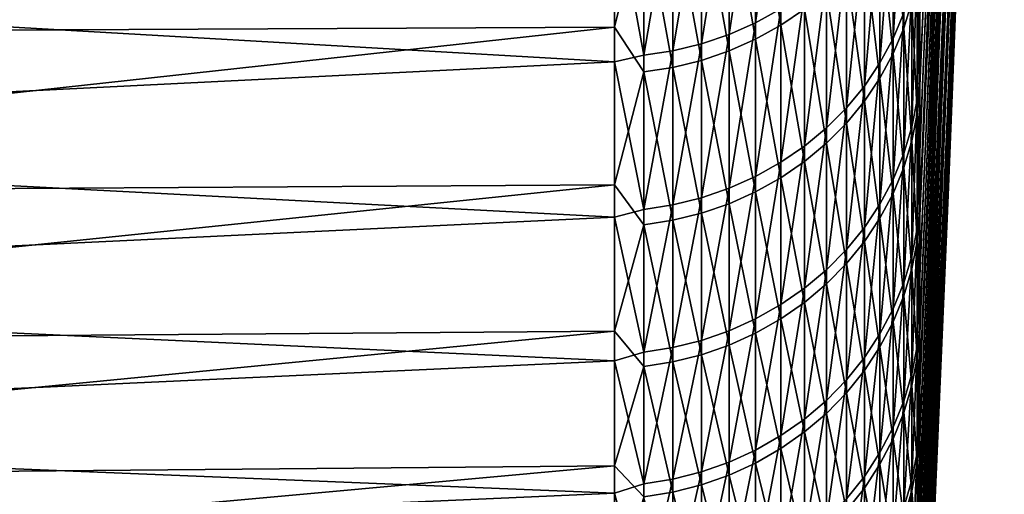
# Model space of a CAD drawing. Header units: metres. Extents: x -2 to 78, y -85 to 85.
# Tile 10 of 256: x 4.95 to 11.22, y -80.53 to -77.5. Entities that reach past the tile are written whole.
import ezdxf

# ---------------------------------------------------------------- set-up
doc = ezdxf.new("R2010")
doc.units = ezdxf.units.M
doc.layers.add('solid_20004802', color=7, linetype='CONTINUOUS')

msp = doc.modelspace()

# ---------------------------------------------------------------- linework, layer by layer
at = {"layer": 'solid_20004802'}
for points in [[(11.223669, -69.447617, 2.244507), (10.918863, -77.133278, 5.565763), (10.893285, -77.929695, 2.047451)], [(11.197537, -70.181023, -1.203014), (11.223669, -69.447617, 2.244507), (10.893285, -77.929695, 2.047451)], [(11.197537, -70.181023, -1.203014), (10.893285, -77.929695, 2.047451), (10.865094, -78.623039, -1.492595)], [(11.168745, -70.808716, -4.671319), (11.197537, -70.181023, -1.203014), (10.865094, -78.623039, -1.492595)], [(11.016425, -70.234604, 26.05279), (10.685865, -77.483536, 29.286448), (10.685865, -77.925423, 28.089529)], [(11.016425, -70.234604, 26.05279), (10.685865, -77.925423, 28.089529), (10.685865, -78.348854, 26.885899)], [(11.016425, -70.234604, 26.05279), (10.685865, -78.348854, 26.885899), (10.685865, -78.753693, 25.675894)], [(11.006896, -71.632095, 22.727076), (11.016425, -70.234604, 26.05279), (10.685865, -78.753693, 25.675894)], [(11.168745, -70.808716, -4.671319), (10.865094, -78.623039, -1.492595), (10.834316, -79.21273, -5.051354)], [(11.137321, -71.330101, -8.157167), (11.168745, -70.808716, -4.671319), (10.834316, -79.21273, -5.051354)], [(11.137321, -71.330101, -8.157167), (10.834316, -79.21273, -5.051354), (10.800977, -79.698265, -8.62579)], [(11.103292, -71.744705, -11.657298), (11.137321, -71.330101, -8.157167), (10.800977, -79.698265, -8.62579)], [(11.006896, -71.632095, 22.727076), (10.685865, -78.753693, 25.675894), (10.685865, -79.139816, 24.459831)], [(11.006896, -71.632095, 22.727076), (10.685865, -79.139816, 24.459831), (10.685865, -79.507172, 23.237955)], [(11.006896, -71.632095, 22.727076), (10.685865, -79.507172, 23.237955), (10.685865, -79.855698, 22.010519)], [(10.994658, -72.931892, 19.361988), (11.006896, -71.632095, 22.727076), (10.685865, -79.855698, 22.010519)], [(11.103292, -71.744705, -11.657298), (10.800977, -79.698265, -8.62579), (10.765104, -80.079231, -12.212854)], [(11.06669, -72.052124, -15.168441), (11.103292, -71.744705, -11.657298), (10.765104, -80.079231, -12.212854)], [(11.06669, -72.052124, -15.168441), (10.765104, -80.079231, -12.212854), (10.726729, -80.355293, -15.809486)], [(11.027551, -72.252083, -18.687313), (11.06669, -72.052124, -15.168441), (10.726729, -80.355293, -15.809486)], [(11.027551, -72.252083, -18.687313), (10.685864, -80.526726, -19.412497), (10.685864, -80.471886, -19.638605)], [(11.027551, -72.252083, -18.687313), (10.726729, -80.355293, -15.809486), (10.685864, -80.526726, -19.412497)], [(11.027551, -72.252083, -18.687313), (10.685864, -80.471886, -19.638605), (10.685865, -80.159836, -20.87574)], [(11.027551, -72.252083, -18.687313), (10.685865, -80.159836, -20.87574), (10.685866, -79.828758, -22.107908)], [(10.98591, -72.344391, -22.210623), (11.027551, -72.252083, -18.687313), (10.685866, -79.828758, -22.107908)], [(10.941808, -72.328957, -25.735079), (10.685866, -78.315994, -26.981369), (10.685864, -77.891151, -28.184513)], [(10.941808, -72.328957, -25.735079), (10.685864, -77.891151, -28.184513), (10.685864, -77.447792, -29.380898)], [(10.941808, -72.328957, -25.735079), (10.685865, -78.722305, -25.771912), (10.685866, -78.315994, -26.981369)], [(10.941808, -72.328957, -25.735079), (10.98591, -72.344391, -22.210623), (10.685865, -78.722305, -25.771912)], [(10.98591, -72.344391, -22.210623), (10.685865, -79.478783, -23.334904), (10.685864, -79.109947, -24.556358)], [(10.98591, -72.344391, -22.210623), (10.685864, -79.109947, -24.556358), (10.685865, -78.722305, -25.771912)], [(10.98591, -72.344391, -22.210623), (10.685866, -79.828758, -22.107908), (10.685865, -79.478783, -23.334904)], [(10.994658, -72.931892, 19.361988), (10.685865, -79.855698, 22.010519), (10.685865, -80.185249, 20.777905)], [(10.994658, -72.931892, 19.361988), (10.685865, -80.185249, 20.777905), (10.685865, -80.495758, 19.540379)], [(10.994658, -72.931892, 19.361988), (10.685865, -80.495758, 19.540379), (10.685865, -80.787193, 18.298187)], [(10.979722, -74.132896, 15.960398), (10.994658, -72.931892, 19.361988), (10.685865, -80.787193, 18.298187)], [(10.979722, -74.132896, 15.960398), (10.685865, -80.787193, 18.298187), (10.685865, -81.059471, 17.051626)], [(10.979722, -74.132896, 15.960398), (10.685865, -81.059471, 17.051626), (10.685865, -81.312485, 15.801072)], [(10.979722, -74.132896, 15.960398), (10.685865, -81.312485, 15.801072), (10.685866, -81.546211, 14.546769)], [(10.962101, -75.234077, 12.525205), (10.979722, -74.132896, 15.960398), (10.685866, -81.546211, 14.546769)], [(10.962101, -75.234077, 12.525205), (10.685866, -81.546211, 14.546769), (10.685865, -81.76062, 13.288966)], [(10.962101, -75.234077, 12.525205), (10.685865, -81.76062, 13.288966), (10.685865, -81.955612, 12.028029)], [(10.962101, -75.234077, 12.525205), (10.685865, -81.955612, 12.028029), (10.685865, -82.131134, 10.764276)], [(10.941809, -76.234489, 9.059341), (10.962101, -75.234077, 12.525205), (10.685865, -82.131134, 10.764276)], [(10.941809, -76.234489, 9.059341), (10.685866, -82.287186, 9.49795), (10.685864, -82.423752, 8.229322)], [(10.941809, -76.234489, 9.059341), (10.685864, -82.423752, 8.229322), (10.685865, -82.540718, 6.958792)], [(10.941809, -76.234489, 9.059341), (10.685865, -82.131134, 10.764276), (10.685866, -82.287186, 9.49795)], [(10.918863, -77.133278, 5.565763), (10.941809, -76.234489, 9.059341), (10.685865, -82.540718, 6.958792)], [(9.638835, -77.522606, 33.636353), (9.799603, -77.433701, 33.597775), (9.799603, -76.383614, 35.921181)], [(9.638835, -76.471321, 35.962425), (9.638835, -77.522606, 33.636353), (9.799603, -76.383614, 35.921181)], [(8.740137, -76.472733, -36.51965), (-0.986912, -77.597366, -34.693649), (-0.986912, -76.505997, -37.038261)], [(8.740137, -76.472733, -36.51965), (8.740137, -77.550873, -34.17054), (-0.986912, -77.597366, -34.693649)], [(8.92717, -76.789185, -35.817104), (8.740137, -77.550873, -34.17054), (8.740137, -76.472733, -36.51965)], [(9.469689, -77.597298, 33.668758), (9.638835, -77.522606, 33.636353), (9.638835, -76.471321, 35.962425)], [(9.469689, -76.544998, 35.997074), (9.469689, -77.597298, 33.668758), (9.638835, -76.471321, 35.962425)], [(9.638835, -76.584167, -35.721478), (9.799603, -76.496338, -35.680508), (9.799603, -77.539093, -33.353809)], [(9.799603, -77.539093, -33.353809), (9.799603, -76.496338, -35.680508), (9.950575, -77.436607, -33.309727)], [(10.515614, -77.622871, 30.928839), (10.583675, -77.46035, 30.86408), (10.583675, -76.492821, 33.189537)], [(10.515614, -76.653313, 33.259174), (10.515614, -77.622871, 30.928839), (10.583675, -76.492821, 33.189537)], [(9.112282, -77.701523, 33.713982), (9.293654, -77.657112, 33.694714), (9.293654, -76.603996, 36.024818)], [(9.112282, -76.647804, 36.045422), (9.112282, -77.701523, 33.713982), (9.293654, -76.603996, 36.024818)], [(9.293654, -77.657112, 33.694714), (9.469689, -77.597298, 33.668758), (9.469689, -76.544998, 35.997074)], [(9.293654, -76.603996, 36.024818), (9.293654, -77.657112, 33.694714), (9.469689, -76.544998, 35.997074)], [(9.469689, -76.657951, -35.755894), (9.638835, -76.584167, -35.721478), (9.638835, -77.628128, -33.392105)], [(9.638835, -77.628128, -33.392105), (9.638835, -76.584167, -35.721478), (9.799603, -77.539093, -33.353809)], [(10.515614, -76.757652, -33.017666), (10.583675, -76.596939, -32.948536), (10.583675, -77.557137, -30.620047)], [(10.583675, -77.557137, -30.620047), (10.583675, -76.596939, -32.948536), (10.635035, -77.389198, -30.55374)], [(8.92717, -77.730133, 33.726395), (9.112282, -77.701523, 33.713982), (9.112282, -76.647804, 36.045422)], [(8.92717, -76.676033, 36.058693), (8.92717, -77.730133, 33.726395), (9.112282, -76.647804, 36.045422)], [(9.293654, -76.717041, -35.783455), (9.469689, -76.657951, -35.755894), (9.469689, -77.702919, -33.424278)], [(9.469689, -77.702919, -33.424278), (9.469689, -76.657951, -35.755894), (9.638835, -77.628128, -33.392105)], [(10.43145, -77.778748, 30.990948), (10.515614, -77.622871, 30.928839), (10.515614, -76.653313, 33.259174)], [(10.43145, -76.807243, 33.325962), (10.43145, -77.778748, 30.990948), (10.515614, -76.653313, 33.259174)], [(8.740137, -77.772339, 33.663433), (8.740137, -76.709564, 36.019535), (-0.986912, -77.208443, 35.550751)], [(8.92717, -76.676033, 36.058693), (8.740137, -76.709564, 36.019535), (8.92717, -77.730133, 33.726395)], [(8.92717, -77.730133, 33.726395), (8.740137, -76.709564, 36.019535), (8.740137, -77.772339, 33.663433)], [(9.112282, -76.760918, -35.803917), (9.293654, -76.717041, -35.783455), (9.293654, -77.76281, -33.450043)], [(9.293654, -77.76281, -33.450043), (9.293654, -76.717041, -35.783455), (9.469689, -77.702919, -33.424278)], [(8.92717, -77.835938, -33.481495), (8.740137, -77.550873, -34.17054), (8.92717, -76.789185, -35.817104)], [(8.92717, -76.789185, -35.817104), (9.112282, -76.760918, -35.803917), (9.112282, -77.807281, -33.469173)], [(8.92717, -77.835938, -33.481495), (8.92717, -76.789185, -35.817104), (9.112282, -77.807281, -33.469173)], [(9.112282, -77.807281, -33.469173), (9.112282, -76.760918, -35.803917), (9.293654, -77.76281, -33.450043)], [(10.43145, -76.911789, -33.083973), (10.515614, -76.757652, -33.017666), (10.515614, -77.719864, -30.68429)], [(10.515614, -77.719864, -30.68429), (10.515614, -76.757652, -33.017666), (10.583675, -77.557137, -30.620047)], [(10.331923, -77.926613, 31.049864), (10.43145, -77.778748, 30.990948), (10.43145, -76.807243, 33.325962)], [(10.331923, -76.953262, 33.389317), (10.331923, -77.926613, 31.049864), (10.43145, -76.807243, 33.325962)], [(10.331923, -77.058006, -33.146866), (10.43145, -76.911789, -33.083973), (10.43145, -77.875938, -30.745909)], [(10.43145, -77.875938, -30.745909), (10.43145, -76.911789, -33.083973), (10.515614, -77.719864, -30.68429)], [(10.217914, -78.065155, 31.105064), (10.331923, -77.926613, 31.049864), (10.331923, -76.953262, 33.389317)], [(10.217914, -77.090073, 33.448677), (10.217914, -78.065155, 31.105064), (10.331923, -76.953262, 33.389317)], [(10.685865, -77.023262, 30.476423), (10.669239, -77.121147, 30.728926), (10.669239, -78.014069, 28.385614)], [(10.685865, -77.483536, 29.286448), (10.685865, -77.023262, 30.476423), (10.669239, -78.014069, 28.385614)], [(10.090423, -78.193153, 31.156067), (10.217914, -78.065155, 31.105064), (10.217914, -77.090073, 33.448677)], [(10.090423, -77.216469, 33.503521), (10.090423, -78.193153, 31.156067), (10.217914, -77.090073, 33.448677)], [(10.217914, -77.195, -33.205795), (10.331923, -77.058006, -33.146866), (10.331923, -78.023987, -30.804359)], [(10.331923, -78.023987, -30.804359), (10.331923, -77.058006, -33.146866), (10.43145, -77.875938, -30.745909)], [(10.635035, -78.187523, 28.448727), (10.669239, -78.014069, 28.385614), (10.669239, -77.121147, 30.728926)], [(10.635035, -77.292618, 30.797247), (10.635035, -78.187523, 28.448727), (10.669239, -77.121147, 30.728926)], [(10.918863, -77.133278, 5.565763), (10.685865, -82.715889, 4.413078), (10.685864, -82.774071, 3.13846)], [(10.893285, -77.929695, 2.047451), (10.918863, -77.133278, 5.565763), (10.685864, -82.774071, 3.13846)], [(10.918863, -77.133278, 5.565763), (10.685865, -82.540718, 6.958792), (10.685866, -82.638092, 5.686629)], [(10.918863, -77.133278, 5.565763), (10.685866, -82.638092, 5.686629), (10.685865, -82.715889, 4.413078)], [(8.740137, -77.772339, 33.663433), (-0.986912, -77.208443, 35.550751), (-0.986912, -78.254234, 33.185455)], [(9.950575, -78.309486, 31.202419), (10.090423, -78.193153, 31.156067), (10.090423, -77.216469, 33.503521)], [(9.950575, -77.331352, 33.553368), (9.950575, -78.309486, 31.202419), (10.090423, -77.216469, 33.503521)], [(10.090423, -77.321571, -33.260242), (10.217914, -77.195, -33.205795), (10.217914, -78.162697, -30.859123)], [(10.217914, -78.162697, -30.859123), (10.217914, -77.195, -33.205795), (10.331923, -78.023987, -30.804359)], [(10.635035, -77.389198, -30.55374), (10.669239, -77.217514, -30.485958), (10.669239, -78.10305, -28.139849)], [(10.685864, -77.891151, -28.184513), (10.669239, -78.10305, -28.139849), (10.669239, -77.217514, -30.485958)], [(10.685864, -77.447792, -29.380898), (10.685864, -77.891151, -28.184513), (10.669239, -77.217514, -30.485958)], [(10.583675, -78.357201, 28.510464), (10.635035, -78.187523, 28.448727), (10.635035, -77.292618, 30.797247)], [(10.583675, -77.46035, 30.86408), (10.583675, -78.357201, 28.510464), (10.635035, -77.292618, 30.797247)], [(9.799603, -78.413124, 31.243715), (9.950575, -78.309486, 31.202419), (9.950575, -77.331352, 33.553368)], [(9.799603, -77.433701, 33.597775), (9.799603, -78.413124, 31.243715), (9.950575, -77.331352, 33.553368)], [(9.950575, -77.436607, -33.309727), (10.090423, -77.321571, -33.260242), (10.090423, -78.290855, -30.909723)], [(10.090423, -78.290855, -30.909723), (10.090423, -77.321571, -33.260242), (10.217914, -78.162697, -30.859123)], [(10.583675, -77.557137, -30.620047), (10.635035, -77.389198, -30.55374), (10.635035, -78.276703, -28.202414)], [(10.635035, -78.276703, -28.202414), (10.635035, -77.389198, -30.55374), (10.669239, -78.10305, -28.139849)], [(9.638835, -78.503159, 31.279589), (9.799603, -78.413124, 31.243715), (9.799603, -77.433701, 33.597775)], [(9.638835, -77.522606, 33.636353), (9.638835, -78.503159, 31.279589), (9.799603, -77.433701, 33.597775)], [(9.799603, -77.539093, -33.353809), (9.950575, -77.436607, -33.309727), (9.950575, -78.407341, -30.955709)], [(9.950575, -78.407341, -30.955709), (9.950575, -77.436607, -33.309727), (10.090423, -78.290855, -30.909723)], [(10.515614, -78.521599, 28.570282), (10.583675, -78.357201, 28.510464), (10.583675, -77.46035, 30.86408)], [(10.515614, -77.622871, 30.928839), (10.515614, -78.521599, 28.570282), (10.583675, -77.46035, 30.86408)], [(10.685865, -77.925423, 28.089529), (10.685865, -77.483536, 29.286448), (10.669239, -78.014069, 28.385614)], [(9.469689, -78.578796, 31.309727), (9.638835, -78.503159, 31.279589), (9.638835, -77.522606, 33.636353)], [(9.469689, -77.597298, 33.668758), (9.469689, -78.578796, 31.309727), (9.638835, -77.522606, 33.636353)], [(9.638835, -77.628128, -33.392105), (9.799603, -77.539093, -33.353809), (9.799603, -78.511108, -30.996677)], [(9.799603, -78.511108, -30.996677), (9.799603, -77.539093, -33.353809), (9.950575, -78.407341, -30.955709)], [(8.740137, -77.550873, -34.17054), (-0.986912, -78.616898, -32.316917), (-0.986912, -77.597366, -34.693649)], [(8.740137, -77.550873, -34.17054), (8.740137, -78.556877, -31.789642), (-0.986912, -78.616898, -32.316917)], [(8.92717, -77.835938, -33.481495), (8.740137, -78.556877, -31.789642), (8.740137, -77.550873, -34.17054)], [(9.293654, -78.639366, 31.33386), (9.469689, -78.578796, 31.309727), (9.469689, -77.597298, 33.668758)], [(9.293654, -77.657112, 33.694714), (9.293654, -78.639366, 31.33386), (9.469689, -77.597298, 33.668758)], [(10.515614, -77.719864, -30.68429), (10.583675, -77.557137, -30.620047), (10.583675, -78.446571, -28.263617)], [(10.583675, -78.446571, -28.263617), (10.583675, -77.557137, -30.620047), (10.635035, -78.276703, -28.202414)], [(9.112282, -78.684334, 31.351778), (9.293654, -78.639366, 31.33386), (9.293654, -77.657112, 33.694714)], [(9.112282, -77.701523, 33.713982), (9.112282, -78.684334, 31.351778), (9.293654, -77.657112, 33.694714)], [(9.469689, -77.702919, -33.424278), (9.638835, -77.628128, -33.392105), (9.638835, -78.601257, -31.032269)], [(9.638835, -78.601257, -31.032269), (9.638835, -77.628128, -33.392105), (9.799603, -78.511108, -30.996677)], [(10.43145, -78.679283, 28.627655), (10.515614, -78.521599, 28.570282), (10.515614, -77.622871, 30.928839)], [(10.43145, -77.778748, 30.990948), (10.43145, -78.679283, 28.627655), (10.515614, -77.622871, 30.928839)], [(8.92717, -77.730133, 33.726395), (8.740137, -77.772339, 33.663433), (8.92717, -78.71331, 31.363323)], [(8.92717, -78.71331, 31.363323), (9.112282, -78.684334, 31.351778), (9.112282, -77.701523, 33.713982)], [(8.92717, -77.730133, 33.726395), (8.92717, -78.71331, 31.363323), (9.112282, -77.701523, 33.713982)], [(9.293654, -77.76281, -33.450043), (9.469689, -77.702919, -33.424278), (9.469689, -78.676987, -31.062166)], [(9.469689, -78.676987, -31.062166), (9.469689, -77.702919, -33.424278), (9.638835, -78.601257, -31.032269)], [(10.43145, -77.875938, -30.745909), (10.515614, -77.719864, -30.68429), (10.515614, -78.611168, -28.322916)], [(10.515614, -78.611168, -28.322916), (10.515614, -77.719864, -30.68429), (10.583675, -78.446571, -28.263617)], [(8.740137, -78.762772, 31.276016), (8.740137, -77.772339, 33.663433), (-0.986912, -78.254234, 33.185455)], [(8.92717, -78.71331, 31.363323), (8.740137, -77.772339, 33.663433), (8.740137, -78.762772, 31.276016)], [(9.112282, -77.807281, -33.469173), (9.293654, -77.76281, -33.450043), (9.293654, -78.737625, -31.086109)], [(9.293654, -78.737625, -31.086109), (9.293654, -77.76281, -33.450043), (9.469689, -78.676987, -31.062166)], [(10.331923, -78.828857, 28.682077), (10.43145, -78.679283, 28.627655), (10.43145, -77.778748, 30.990948)], [(10.331923, -77.926613, 31.049864), (10.331923, -78.828857, 28.682077), (10.43145, -77.778748, 30.990948)], [(8.92717, -78.811668, -31.115341), (8.740137, -78.556877, -31.789642), (8.92717, -77.835938, -33.481495)], [(8.92717, -77.835938, -33.481495), (9.112282, -77.807281, -33.469173), (9.112282, -78.782654, -31.103888)], [(8.92717, -78.811668, -31.115341), (8.92717, -77.835938, -33.481495), (9.112282, -78.782654, -31.103888)], [(9.112282, -78.782654, -31.103888), (9.112282, -77.807281, -33.469173), (9.293654, -78.737625, -31.086109)], [(10.331923, -78.023987, -30.804359), (10.43145, -77.875938, -30.745909), (10.43145, -78.769028, -28.379793)], [(10.43145, -78.769028, -28.379793), (10.43145, -77.875938, -30.745909), (10.515614, -78.611168, -28.322916)], [(10.685864, -77.891151, -28.184513), (10.685866, -78.315994, -26.981369), (10.669239, -78.10305, -28.139849)], [(10.217914, -78.969002, 28.73307), (10.331923, -78.828857, 28.682077), (10.331923, -77.926613, 31.049864)], [(10.217914, -78.065155, 31.105064), (10.217914, -78.969002, 28.73307), (10.331923, -77.926613, 31.049864)], [(10.685865, -77.925423, 28.089529), (10.669239, -78.014069, 28.385614), (10.669239, -78.835808, 26.016403)], [(10.685865, -78.348854, 26.885899), (10.685865, -77.925423, 28.089529), (10.669239, -78.835808, 26.016403)], [(10.893285, -77.929695, 2.047451), (10.685864, -82.774071, 3.13846), (10.685865, -82.812576, 1.863154)], [(10.893285, -77.929695, 2.047451), (10.685865, -82.812576, 1.863154), (10.685866, -82.831436, 0.587402)], [(10.893285, -77.929695, 2.047451), (10.685866, -82.831436, 0.587402), (10.685865, -82.830681, -0.688547)], [(10.865094, -78.623039, -1.492595), (10.893285, -77.929695, 2.047451), (10.685865, -82.830681, -0.688547)], [(10.217914, -78.162697, -30.859123), (10.331923, -78.023987, -30.804359), (10.331923, -78.91877, -28.433744)], [(10.331923, -78.91877, -28.433744), (10.331923, -78.023987, -30.804359), (10.43145, -78.769028, -28.379793)], [(10.635035, -79.011093, 26.074247), (10.669239, -78.835808, 26.016403), (10.669239, -78.014069, 28.385614)], [(10.635035, -78.187523, 28.448727), (10.635035, -79.011093, 26.074247), (10.669239, -78.014069, 28.385614)], [(10.090423, -79.098488, 28.780184), (10.217914, -78.969002, 28.73307), (10.217914, -78.065155, 31.105064)], [(10.090423, -78.193153, 31.156067), (10.090423, -79.098488, 28.780184), (10.217914, -78.065155, 31.105064)], [(10.635035, -78.276703, -28.202414), (10.669239, -78.10305, -28.139849), (10.669239, -78.917328, -25.768061)], [(10.685865, -78.722305, -25.771912), (10.669239, -78.917328, -25.768061), (10.669239, -78.10305, -28.139849)], [(10.685866, -78.315994, -26.981369), (10.685865, -78.722305, -25.771912), (10.669239, -78.10305, -28.139849)], [(10.090423, -78.290855, -30.909723), (10.217914, -78.162697, -30.859123), (10.217914, -79.059074, -28.484295)], [(10.217914, -79.059074, -28.484295), (10.217914, -78.162697, -30.859123), (10.331923, -78.91877, -28.433744)], [(9.950575, -79.216164, 28.823002), (10.090423, -79.098488, 28.780184), (10.090423, -78.193153, 31.156067)], [(9.950575, -78.309486, 31.202419), (9.950575, -79.216164, 28.823002), (10.090423, -78.193153, 31.156067)], [(10.583675, -79.182556, 26.130833), (10.635035, -79.011093, 26.074247), (10.635035, -78.187523, 28.448727)], [(10.583675, -78.357201, 28.510464), (10.583675, -79.182556, 26.130833), (10.635035, -78.187523, 28.448727)], [(8.740137, -78.762772, 31.276016), (-0.986912, -78.254234, 33.185455), (-0.986912, -79.227585, 30.789438)], [(9.950575, -78.407341, -30.955709), (10.090423, -78.290855, -30.909723), (10.090423, -79.188705, -28.531)], [(10.090423, -79.188705, -28.531), (10.090423, -78.290855, -30.909723), (10.217914, -79.059074, -28.484295)], [(10.583675, -78.446571, -28.263617), (10.635035, -78.276703, -28.202414), (10.635035, -79.092789, -25.825354)], [(10.635035, -79.092789, -25.825354), (10.635035, -78.276703, -28.202414), (10.669239, -78.917328, -25.768061)], [(9.799603, -79.321007, 28.861147), (9.950575, -79.216164, 28.823002), (9.950575, -78.309486, 31.202419)], [(9.799603, -78.413124, 31.243715), (9.799603, -79.321007, 28.861147), (9.950575, -78.309486, 31.202419)], [(10.515614, -79.348686, 26.185658), (10.583675, -79.182556, 26.130833), (10.583675, -78.357201, 28.510464)], [(10.515614, -78.521599, 28.570282), (10.515614, -79.348686, 26.185658), (10.583675, -78.357201, 28.510464)], [(10.685865, -78.753693, 25.675894), (10.685865, -78.348854, 26.885899), (10.669239, -78.835808, 26.016403)], [(9.638835, -79.412086, 28.894285), (9.799603, -79.321007, 28.861147), (9.799603, -78.413124, 31.243715)], [(9.638835, -78.503159, 31.279589), (9.638835, -79.412086, 28.894285), (9.799603, -78.413124, 31.243715)], [(9.799603, -78.511108, -30.996677), (9.950575, -78.407341, -30.955709), (9.950575, -79.306526, -28.573448)], [(9.950575, -79.306526, -28.573448), (9.950575, -78.407341, -30.955709), (10.090423, -79.188705, -28.531)], [(10.515614, -78.611168, -28.322916), (10.583675, -78.446571, -28.263617), (10.583675, -79.264435, -25.881397)], [(10.583675, -79.264435, -25.881397), (10.583675, -78.446571, -28.263617), (10.635035, -79.092789, -25.825354)], [(9.469689, -79.488594, 28.922125), (9.638835, -79.412086, 28.894285), (9.638835, -78.503159, 31.279589)], [(9.469689, -78.578796, 31.309727), (9.469689, -79.488594, 28.922125), (9.638835, -78.503159, 31.279589)], [(9.638835, -78.601257, -31.032269), (9.799603, -78.511108, -30.996677), (9.799603, -79.411484, -28.611263)], [(9.799603, -79.411484, -28.611263), (9.799603, -78.511108, -30.996677), (9.950575, -79.306526, -28.573448)], [(10.43145, -79.508034, 26.238243), (10.515614, -79.348686, 26.185658), (10.515614, -78.521599, 28.570282)], [(10.43145, -78.679283, 28.627655), (10.43145, -79.508034, 26.238243), (10.515614, -78.521599, 28.570282)], [(8.740137, -78.556877, -31.789642), (-0.986912, -79.56366, -29.910269), (-0.986912, -78.616898, -32.316917)], [(8.740137, -78.556877, -31.789642), (8.740137, -79.489799, -29.379171), (-0.986912, -79.56366, -29.910269)], [(8.92717, -78.811668, -31.115341), (8.740137, -79.489799, -29.379171), (8.740137, -78.556877, -31.789642)], [(9.293654, -79.549866, 28.944418), (9.469689, -79.488594, 28.922125), (9.469689, -78.578796, 31.309727)], [(9.293654, -78.639366, 31.33386), (9.293654, -79.549866, 28.944418), (9.469689, -78.578796, 31.309727)], [(9.469689, -78.676987, -31.062166), (9.638835, -78.601257, -31.032269), (9.638835, -79.502663, -28.644115)], [(9.638835, -79.502663, -28.644115), (9.638835, -78.601257, -31.032269), (9.799603, -79.411484, -28.611263)], [(10.43145, -78.769028, -28.379793), (10.515614, -78.611168, -28.322916), (10.515614, -79.43074, -25.935699)], [(10.515614, -79.43074, -25.935699), (10.515614, -78.611168, -28.322916), (10.583675, -79.264435, -25.881397)], [(9.112282, -79.59536, 28.96097), (9.293654, -79.549866, 28.944418), (9.293654, -78.639366, 31.33386)], [(9.112282, -78.684334, 31.351778), (9.112282, -79.59536, 28.96097), (9.293654, -78.639366, 31.33386)], [(10.865094, -78.623039, -1.492595), (10.685865, -82.830681, -0.688547), (10.685864, -82.810257, -1.964301)], [(10.865094, -78.623039, -1.492595), (10.685864, -82.810257, -1.964301), (10.685866, -82.770149, -3.23955)], [(10.865094, -78.623039, -1.492595), (10.685866, -82.770149, -3.23955), (10.685866, -82.710426, -4.514057)], [(10.834316, -79.21273, -5.051354), (10.865094, -78.623039, -1.492595), (10.685866, -82.710426, -4.514057)], [(8.92717, -78.71331, 31.363323), (8.740137, -78.762772, 31.276016), (8.92717, -79.624664, 28.971636)], [(8.92717, -79.624664, 28.971636), (9.112282, -79.59536, 28.96097), (9.112282, -78.684334, 31.351778)], [(8.92717, -78.71331, 31.363323), (8.92717, -79.624664, 28.971636), (9.112282, -78.684334, 31.351778)], [(9.112282, -78.782654, -31.103888), (9.293654, -78.737625, -31.086109), (9.293654, -79.640602, -28.693813)], [(9.293654, -78.737625, -31.086109), (9.469689, -78.676987, -31.062166), (9.469689, -79.579262, -28.671713)], [(9.293654, -79.640602, -28.693813), (9.293654, -78.737625, -31.086109), (9.469689, -79.579262, -28.671713)], [(9.469689, -79.579262, -28.671713), (9.469689, -78.676987, -31.062166), (9.638835, -79.502663, -28.644115)], [(10.331923, -79.65918, 26.288122), (10.43145, -79.508034, 26.238243), (10.43145, -78.679283, 28.627655)], [(10.331923, -78.828857, 28.682077), (10.331923, -79.65918, 26.288122), (10.43145, -78.679283, 28.627655)], [(10.685865, -78.722305, -25.771912), (10.685864, -79.109947, -24.556358), (10.669239, -78.917328, -25.768061)], [(8.740137, -79.679939, 28.859507), (8.740137, -78.762772, 31.276016), (-0.986912, -79.227585, 30.789438)], [(8.92717, -79.624664, 28.971636), (8.740137, -78.762772, 31.276016), (8.740137, -79.679939, 28.859507)], [(8.92717, -78.811668, -31.115341), (9.112282, -78.782654, -31.103888), (9.112282, -79.686142, -28.710222)], [(9.112282, -79.686142, -28.710222), (9.112282, -78.782654, -31.103888), (9.293654, -79.640602, -28.693813)], [(10.331923, -78.91877, -28.433744), (10.43145, -78.769028, -28.379793), (10.43145, -79.590248, -25.987783)], [(10.43145, -79.590248, -25.987783), (10.43145, -78.769028, -28.379793), (10.515614, -79.43074, -25.935699)], [(10.685865, -78.753693, 25.675894), (10.669239, -78.835808, 26.016403), (10.669239, -79.585617, 23.623455)], [(10.685865, -79.139816, 24.459831), (10.685865, -78.753693, 25.675894), (10.669239, -79.585617, 23.623455)], [(8.92717, -79.715492, -28.720795), (8.740137, -79.489799, -29.379171), (8.92717, -78.811668, -31.115341)], [(8.92717, -79.715492, -28.720795), (8.92717, -78.811668, -31.115341), (9.112282, -79.686142, -28.710222)], [(10.217914, -79.800804, 26.334858), (10.331923, -79.65918, 26.288122), (10.331923, -78.828857, 28.682077)], [(10.217914, -78.969002, 28.73307), (10.217914, -79.800804, 26.334858), (10.331923, -78.828857, 28.682077)], [(10.635035, -79.762566, 23.675978), (10.669239, -79.585617, 23.623455), (10.669239, -78.835808, 26.016403)], [(10.635035, -79.011093, 26.074247), (10.635035, -79.762566, 23.675978), (10.669239, -78.835808, 26.016403)], [(10.217914, -79.059074, -28.484295), (10.331923, -78.91877, -28.433744), (10.331923, -79.741554, -26.037188)], [(10.331923, -79.741554, -26.037188), (10.331923, -78.91877, -28.433744), (10.43145, -79.590248, -25.987783)], [(10.635035, -79.092789, -25.825354), (10.669239, -78.917328, -25.768061), (10.669239, -79.659599, -23.372763)], [(10.685865, -79.478783, -23.334904), (10.669239, -79.659599, -23.372763), (10.669239, -78.917328, -25.768061)], [(10.685864, -79.109947, -24.556358), (10.685865, -79.478783, -23.334904), (10.669239, -78.917328, -25.768061)], [(10.090423, -79.931648, 26.378038), (10.217914, -79.800804, 26.334858), (10.217914, -78.969002, 28.73307)], [(10.090423, -79.098488, 28.780184), (10.090423, -79.931648, 26.378038), (10.217914, -78.969002, 28.73307)], [(10.583675, -79.935661, 23.727358), (10.635035, -79.762566, 23.675978), (10.635035, -79.011093, 26.074247)], [(10.583675, -79.182556, 26.130833), (10.583675, -79.935661, 23.727358), (10.635035, -79.011093, 26.074247)], [(9.950575, -80.050568, 26.417284), (10.090423, -79.931648, 26.378038), (10.090423, -79.098488, 28.780184)], [(9.950575, -79.216164, 28.823002), (9.950575, -80.050568, 26.417284), (10.090423, -79.098488, 28.780184)], [(10.090423, -79.188705, -28.531), (10.217914, -79.059074, -28.484295), (10.217914, -79.883324, -26.083477)], [(10.217914, -79.883324, -26.083477), (10.217914, -79.059074, -28.484295), (10.331923, -79.741554, -26.037188)], [(10.583675, -79.264435, -25.881397), (10.635035, -79.092789, -25.825354), (10.635035, -79.836716, -23.42473)], [(10.635035, -79.836716, -23.42473), (10.635035, -79.092789, -25.825354), (10.669239, -79.659599, -23.372763)], [(10.685865, -79.507172, 23.237955), (10.685865, -79.139816, 24.459831), (10.669239, -79.585617, 23.623455)], [(8.740137, -79.679939, 28.859507), (-0.986912, -79.227585, 30.789438), (-0.986912, -80.127594, 28.36492)], [(9.799603, -80.156517, 26.452246), (9.950575, -80.050568, 26.417284), (9.950575, -79.216164, 28.823002)], [(9.799603, -79.321007, 28.861147), (9.799603, -80.156517, 26.452246), (9.950575, -79.216164, 28.823002)], [(9.950575, -79.306526, -28.573448), (10.090423, -79.188705, -28.531), (10.090423, -80.014305, -26.126245)], [(10.090423, -80.014305, -26.126245), (10.090423, -79.188705, -28.531), (10.217914, -79.883324, -26.083477)], [(10.515614, -80.103378, 23.777142), (10.583675, -79.935661, 23.727358), (10.583675, -79.182556, 26.130833)], [(10.515614, -79.348686, 26.185658), (10.515614, -80.103378, 23.777142), (10.583675, -79.182556, 26.130833)], [(10.834316, -79.21273, -5.051354), (10.685866, -82.710426, -4.514057), (10.685864, -82.631119, -5.787544)], [(10.834316, -79.21273, -5.051354), (10.685864, -82.631119, -5.787544), (10.685865, -82.532158, -7.059595)], [(10.800977, -79.698265, -8.62579), (10.834316, -79.21273, -5.051354), (10.685865, -82.532158, -7.059595)], [(10.515614, -79.43074, -25.935699), (10.583675, -79.264435, -25.881397), (10.583675, -80.009972, -23.475565)], [(10.583675, -80.009972, -23.475565), (10.583675, -79.264435, -25.881397), (10.635035, -79.836716, -23.42473)], [(9.638835, -80.24855, 26.482618), (9.799603, -80.156517, 26.452246), (9.799603, -79.321007, 28.861147)], [(9.638835, -79.412086, 28.894285), (9.638835, -80.24855, 26.482618), (9.799603, -79.321007, 28.861147)], [(9.799603, -79.411484, -28.611263), (9.950575, -79.306526, -28.573448), (9.950575, -80.133347, -26.165115)], [(9.950575, -80.133347, -26.165115), (9.950575, -79.306526, -28.573448), (10.090423, -80.014305, -26.126245)], [(10.43145, -80.264236, 23.824888), (10.515614, -80.103378, 23.777142), (10.515614, -79.348686, 26.185658)], [(10.43145, -79.508034, 26.238243), (10.43145, -80.264236, 23.824888), (10.515614, -79.348686, 26.185658)], [(9.469689, -80.325867, 26.508133), (9.638835, -80.24855, 26.482618), (9.638835, -79.412086, 28.894285)], [(9.469689, -79.488594, 28.922125), (9.469689, -80.325867, 26.508133), (9.638835, -79.412086, 28.894285)], [(9.638835, -79.502663, -28.644115), (9.799603, -79.411484, -28.611263), (9.799603, -80.239403, -26.199743)], [(9.799603, -80.239403, -26.199743), (9.799603, -79.411484, -28.611263), (9.950575, -80.133347, -26.165115)], [(8.740137, -79.489799, -29.379171), (-0.986912, -80.436768, -27.475933), (-0.986912, -79.56366, -29.910269)], [(8.740137, -79.489799, -29.379171), (8.740137, -80.348778, -26.941372), (-0.986912, -80.436768, -27.475933)], [(8.92717, -79.715492, -28.720795), (8.740137, -80.348778, -26.941372), (8.740137, -79.489799, -29.379171)], [(9.293654, -80.387779, 26.528566), (9.469689, -80.325867, 26.508133), (9.469689, -79.488594, 28.922125)], [(9.293654, -79.549866, 28.944418), (9.293654, -80.387779, 26.528566), (9.469689, -79.488594, 28.922125)], [(10.43145, -79.590248, -25.987783), (10.515614, -79.43074, -25.935699), (10.515614, -80.177841, -23.524818)], [(10.515614, -80.177841, -23.524818), (10.515614, -79.43074, -25.935699), (10.583675, -80.009972, -23.475565)], [(10.685865, -79.478783, -23.334904), (10.685866, -79.828758, -22.107908), (10.669239, -79.659599, -23.372763)], [(9.112282, -80.433754, 26.543737), (9.293654, -80.387779, 26.528566), (9.293654, -79.549866, 28.944418)], [(9.112282, -79.59536, 28.96097), (9.112282, -80.433754, 26.543737), (9.293654, -79.549866, 28.944418)], [(9.469689, -79.579262, -28.671713), (9.638835, -79.502663, -28.644115), (9.638835, -80.331535, -26.229826)], [(9.638835, -80.331535, -26.229826), (9.638835, -79.502663, -28.644115), (9.799603, -80.239403, -26.199743)], [(10.331923, -80.416817, 23.87018), (10.43145, -80.264236, 23.824888), (10.43145, -79.508034, 26.238243)], [(10.331923, -79.65918, 26.288122), (10.331923, -80.416817, 23.87018), (10.43145, -79.508034, 26.238243)], [(10.685865, -79.507172, 23.237955), (10.669239, -79.585617, 23.623455), (10.669239, -80.26281, 21.20895)], [(10.685865, -79.855698, 22.010519), (10.685865, -79.507172, 23.237955), (10.669239, -80.26281, 21.20895)], [(8.92717, -80.463371, 26.553511), (9.112282, -80.433754, 26.543737), (9.112282, -79.59536, 28.96097)], [(8.92717, -79.624664, 28.971636), (8.92717, -80.463371, 26.553511), (9.112282, -79.59536, 28.96097)], [(9.293654, -79.640602, -28.693813), (9.469689, -79.579262, -28.671713), (9.469689, -80.408928, -26.255098)], [(9.469689, -80.408928, -26.255098), (9.469689, -79.579262, -28.671713), (9.638835, -80.331535, -26.229826)], [(10.331923, -79.741554, -26.037188), (10.43145, -79.590248, -25.987783), (10.43145, -80.338852, -23.57206)], [(10.43145, -80.338852, -23.57206), (10.43145, -79.590248, -25.987783), (10.515614, -80.177841, -23.524818)], [(10.635035, -80.441261, 21.256105), (10.669239, -80.26281, 21.20895), (10.669239, -79.585617, 23.623455)], [(10.635035, -79.762566, 23.675978), (10.635035, -80.441261, 21.256105), (10.669239, -79.585617, 23.623455)], [(8.740137, -80.522987, 26.416149), (8.740137, -79.679939, 28.859507), (-0.986912, -80.127594, 28.36492)], [(8.92717, -79.624664, 28.971636), (8.740137, -79.679939, 28.859507), (8.92717, -80.463371, 26.553511)], [(8.92717, -80.463371, 26.553511), (8.740137, -79.679939, 28.859507), (8.740137, -80.522987, 26.416149)], [(9.112282, -79.686142, -28.710222), (9.293654, -79.640602, -28.693813), (9.293654, -80.470909, -26.275335)], [(9.293654, -80.470909, -26.275335), (9.293654, -79.640602, -28.693813), (9.469689, -80.408928, -26.255098)], [(10.217914, -80.559792, 23.912619), (10.331923, -80.416817, 23.87018), (10.331923, -79.65918, 26.288122)], [(10.217914, -79.800804, 26.334858), (10.217914, -80.559792, 23.912619), (10.331923, -79.65918, 26.288122)], [(10.635035, -79.836716, -23.42473), (10.669239, -79.659599, -23.372763), (10.669239, -80.329185, -20.956139)], [(10.685866, -79.828758, -22.107908), (10.669239, -80.329185, -20.956139), (10.669239, -79.659599, -23.372763)], [(8.92717, -80.546577, -26.300043), (8.740137, -80.348778, -26.941372), (8.92717, -79.715492, -28.720795)], [(8.92717, -79.715492, -28.720795), (9.112282, -79.686142, -28.710222), (9.112282, -80.51693, -26.290361)], [(8.92717, -80.546577, -26.300043), (8.92717, -79.715492, -28.720795), (9.112282, -80.51693, -26.290361)], [(9.112282, -80.51693, -26.290361), (9.112282, -79.686142, -28.710222), (9.293654, -80.470909, -26.275335)], [(10.217914, -79.883324, -26.083477), (10.331923, -79.741554, -26.037188), (10.331923, -80.491577, -23.616873)], [(10.331923, -80.491577, -23.616873), (10.331923, -79.741554, -26.037188), (10.43145, -80.338852, -23.57206)], [(10.800977, -79.698265, -8.62579), (10.685865, -82.275543, -9.598392), (10.685864, -82.117958, -10.86456)], [(10.765104, -80.079231, -12.212854), (10.800977, -79.698265, -8.62579), (10.685864, -82.117958, -10.86456)], [(10.800977, -79.698265, -8.62579), (10.685865, -82.532158, -7.059595), (10.685866, -82.413612, -8.329955)], [(10.800977, -79.698265, -8.62579), (10.685866, -82.413612, -8.329955), (10.685865, -82.275543, -9.598392)], [(10.090423, -80.691879, 23.951828), (10.217914, -80.559792, 23.912619), (10.217914, -79.800804, 26.334858)], [(10.090423, -79.931648, 26.378038), (10.090423, -80.691879, 23.951828), (10.217914, -79.800804, 26.334858)], [(10.583675, -80.615829, 21.302235), (10.635035, -80.441261, 21.256105), (10.635035, -79.762566, 23.675978)], [(10.583675, -79.935661, 23.727358), (10.583675, -80.615829, 21.302235), (10.635035, -79.762566, 23.675978)], [(10.583675, -80.009972, -23.475565), (10.635035, -79.836716, -23.42473), (10.635035, -80.50779, -21.002733)], [(10.635035, -80.50779, -21.002733), (10.635035, -79.836716, -23.42473), (10.669239, -80.329185, -20.956139)], [(10.685866, -79.828758, -22.107908), (10.685865, -80.159836, -20.87574), (10.669239, -80.329185, -20.956139)], [(10.685865, -80.185249, 20.777905), (10.685865, -79.855698, 22.010519), (10.669239, -80.26281, 21.20895)], [(10.090423, -80.014305, -26.126245), (10.217914, -79.883324, -26.083477), (10.217914, -80.634682, -23.658859)], [(10.217914, -80.634682, -23.658859), (10.217914, -79.883324, -26.083477), (10.331923, -80.491577, -23.616873)], [(9.950575, -80.811928, 23.987461), (10.090423, -80.691879, 23.951828), (10.090423, -79.931648, 26.378038)], [(9.950575, -80.050568, 26.417284), (9.950575, -80.811928, 23.987461), (10.090423, -79.931648, 26.378038)], [(10.515614, -80.784973, 21.34693), (10.583675, -80.615829, 21.302235), (10.583675, -79.935661, 23.727358)], [(10.515614, -80.103378, 23.777142), (10.515614, -80.784973, 21.34693), (10.583675, -79.935661, 23.727358)], [(9.799603, -80.918884, 24.019209), (9.950575, -80.811928, 23.987461), (9.950575, -80.050568, 26.417284)], [(9.799603, -80.156517, 26.452246), (9.799603, -80.918884, 24.019209), (9.950575, -80.050568, 26.417284)], [(9.950575, -80.133347, -26.165115), (10.090423, -80.014305, -26.126245), (10.090423, -80.766891, -23.697651)], [(10.090423, -80.766891, -23.697651), (10.090423, -80.014305, -26.126245), (10.217914, -80.634682, -23.658859)], [(10.515614, -80.177841, -23.524818), (10.583675, -80.009972, -23.475565), (10.583675, -80.682503, -21.048311)], [(10.583675, -80.682503, -21.048311), (10.583675, -80.009972, -23.475565), (10.635035, -80.50779, -21.002733)], [(10.43145, -80.947197, 21.389797), (10.515614, -80.784973, 21.34693), (10.515614, -80.103378, 23.777142)], [(10.43145, -80.264236, 23.824888), (10.43145, -80.947197, 21.389797), (10.515614, -80.103378, 23.777142)], [(10.765104, -80.079231, -12.212854), (10.685864, -82.117958, -10.86456), (10.685865, -81.940849, -12.128088)], [(10.765104, -80.079231, -12.212854), (10.685866, -81.744308, -13.388746), (10.685864, -81.528419, -14.6463)], [(10.726729, -80.355293, -15.809486), (10.765104, -80.079231, -12.212854), (10.685864, -81.528419, -14.6463)], [(10.765104, -80.079231, -12.212854), (10.685865, -81.940849, -12.128088), (10.685866, -81.744308, -13.388746)], [(8.740137, -80.522987, 26.416149), (-0.986912, -80.127594, 28.36492), (-0.986912, -80.953423, 25.914143)], [(9.638835, -81.011795, 24.046787), (9.799603, -80.918884, 24.019209), (9.799603, -80.156517, 26.452246)], [(9.638835, -80.24855, 26.482618), (9.638835, -81.011795, 24.046787), (9.799603, -80.156517, 26.452246)], [(9.799603, -80.239403, -26.199743), (9.950575, -80.133347, -26.165115), (9.950575, -80.887054, -23.732908)], [(9.950575, -80.887054, -23.732908), (9.950575, -80.133347, -26.165115), (10.090423, -80.766891, -23.697651)], [(10.43145, -80.338852, -23.57206), (10.515614, -80.177841, -23.524818), (10.515614, -80.851784, -21.092474)], [(10.515614, -80.851784, -21.092474), (10.515614, -80.177841, -23.524818), (10.583675, -80.682503, -21.048311)], [(10.685865, -80.159836, -20.87574), (10.685864, -80.471886, -19.638605), (10.669239, -80.329185, -20.956139)], [(9.638835, -80.331535, -26.229826), (9.799603, -80.239403, -26.199743), (9.799603, -80.994102, -23.764318)], [(9.799603, -80.994102, -23.764318), (9.799603, -80.239403, -26.199743), (9.950575, -80.887054, -23.732908)], [(10.685865, -80.185249, 20.777905), (10.669239, -80.26281, 21.20895), (10.669239, -80.866768, 18.775095)], [(10.685865, -80.495758, 19.540379), (10.685865, -80.185249, 20.777905), (10.669239, -80.866768, 18.775095)], [(9.469689, -81.089844, 24.069956), (9.638835, -81.011795, 24.046787), (9.638835, -80.24855, 26.482618)], [(9.469689, -80.325867, 26.508133), (9.469689, -81.089844, 24.069956), (9.638835, -80.24855, 26.482618)], [(10.331923, -81.101082, 21.43046), (10.43145, -80.947197, 21.389797), (10.43145, -80.264236, 23.824888)], [(10.331923, -80.416817, 23.87018), (10.331923, -81.101082, 21.43046), (10.43145, -80.264236, 23.824888)], [(10.635035, -81.046562, 18.816839), (10.669239, -80.866768, 18.775095), (10.669239, -80.26281, 21.20895)], [(10.635035, -80.441261, 21.256105), (10.635035, -81.046562, 18.816839), (10.669239, -80.26281, 21.20895)], [(8.740137, -80.348778, -26.941372), (-0.986912, -81.235405, -25.016163), (-0.986912, -80.436768, -27.475933)], [(8.740137, -80.348778, -26.941372), (8.740137, -81.133018, -24.478512), (-0.986912, -81.235405, -25.016163)], [(8.92717, -80.546577, -26.300043), (8.740137, -81.133018, -24.478512), (8.740137, -80.348778, -26.941372)], [(9.293654, -81.152351, 24.088509), (9.469689, -81.089844, 24.069956), (9.469689, -80.325867, 26.508133)], [(9.293654, -80.387779, 26.528566), (9.293654, -81.152351, 24.088509), (9.469689, -80.325867, 26.508133)], [(9.469689, -80.408928, -26.255098), (9.638835, -80.331535, -26.229826), (9.638835, -81.087105, -23.791605)], [(9.638835, -81.087105, -23.791605), (9.638835, -80.331535, -26.229826), (9.799603, -80.994102, -23.764318)], [(10.331923, -80.491577, -23.616873), (10.43145, -80.338852, -23.57206), (10.43145, -81.014145, -21.13483)], [(10.43145, -81.014145, -21.13483), (10.43145, -80.338852, -23.57206), (10.515614, -80.851784, -21.092474)], [(10.635035, -80.50779, -21.002733), (10.669239, -80.329185, -20.956139), (10.669239, -80.925476, -18.520393)], [(10.685864, -80.526726, -19.412497), (10.669239, -80.925476, -18.520393), (10.669239, -80.329185, -20.956139)], [(10.685864, -80.471886, -19.638605), (10.685864, -80.526726, -19.412497), (10.669239, -80.329185, -20.956139)], [(10.726729, -80.355293, -15.809486), (10.685864, -81.528419, -14.6463), (10.685864, -81.293152, -15.90033)], [(10.726729, -80.355293, -15.809486), (10.685864, -81.293152, -15.90033), (10.685866, -81.038574, -17.150545)], [(10.726729, -80.355293, -15.809486), (10.685866, -80.764793, -18.396729), (10.685864, -80.526726, -19.412497)], [(10.726729, -80.355293, -15.809486), (10.685866, -81.038574, -17.150545), (10.685866, -80.764793, -18.396729)], [(9.112282, -81.198761, 24.102283), (9.293654, -81.152351, 24.088509), (9.293654, -80.387779, 26.528566)], [(9.112282, -80.433754, 26.543737), (9.112282, -81.198761, 24.102283), (9.293654, -80.387779, 26.528566)], [(9.293654, -80.470909, -26.275335), (9.469689, -80.408928, -26.255098), (9.469689, -81.16523, -23.814528)], [(9.469689, -81.16523, -23.814528), (9.469689, -80.408928, -26.255098), (9.638835, -81.087105, -23.791605)], [(10.217914, -81.24527, 21.468559), (10.331923, -81.101082, 21.43046), (10.331923, -80.416817, 23.87018)], [(10.217914, -80.559792, 23.912619), (10.217914, -81.24527, 21.468559), (10.331923, -80.416817, 23.87018)], [(8.92717, -80.463371, 26.553511), (8.740137, -80.522987, 26.416149), (8.92717, -81.228661, 24.11116)], [(8.92717, -81.228661, 24.11116), (9.112282, -81.198761, 24.102283), (9.112282, -80.433754, 26.543737)], [(8.92717, -80.463371, 26.553511), (8.92717, -81.228661, 24.11116), (9.112282, -80.433754, 26.543737)], [(9.112282, -80.51693, -26.290361), (9.293654, -80.470909, -26.275335), (9.293654, -81.227791, -23.832884)], [(9.293654, -81.227791, -23.832884), (9.293654, -80.470909, -26.275335), (9.469689, -81.16523, -23.814528)], [(10.217914, -80.634682, -23.658859), (10.331923, -80.491577, -23.616873), (10.331923, -81.168159, -21.175009)], [(10.331923, -81.168159, -21.175009), (10.331923, -80.491577, -23.616873), (10.43145, -81.014145, -21.13483)], [(10.583675, -81.222443, 18.857674), (10.635035, -81.046562, 18.816839), (10.635035, -80.441261, 21.256105)], [(10.583675, -80.615829, 21.302235), (10.583675, -81.222443, 18.857674), (10.635035, -80.441261, 21.256105)], [(10.685865, -80.787193, 18.298187), (10.685865, -80.495758, 19.540379), (10.669239, -80.866768, 18.775095)], [(8.740137, -81.291122, 23.948221), (8.740137, -80.522987, 26.416149), (-0.986912, -80.953423, 25.914143)], [(8.92717, -81.228661, 24.11116), (8.740137, -80.522987, 26.416149), (8.740137, -81.291122, 23.948221)], [(8.92717, -80.546577, -26.300043), (9.112282, -80.51693, -26.290361), (9.112282, -81.274239, -23.846512)], [(9.112282, -81.274239, -23.846512), (9.112282, -80.51693, -26.290361), (9.293654, -81.227791, -23.832884)], [(10.583675, -80.682503, -21.048311), (10.635035, -80.50779, -21.002733), (10.635035, -81.105408, -18.561571)], [(10.635035, -81.105408, -18.561571), (10.635035, -80.50779, -21.002733), (10.669239, -80.925476, -18.520393)], [(10.685864, -80.526726, -19.412497), (10.685866, -80.764793, -18.396729), (10.669239, -80.925476, -18.520393)]]:
    msp.add_3dface(points, dxfattribs=at)

doc.saveas('drawing.dxf')
